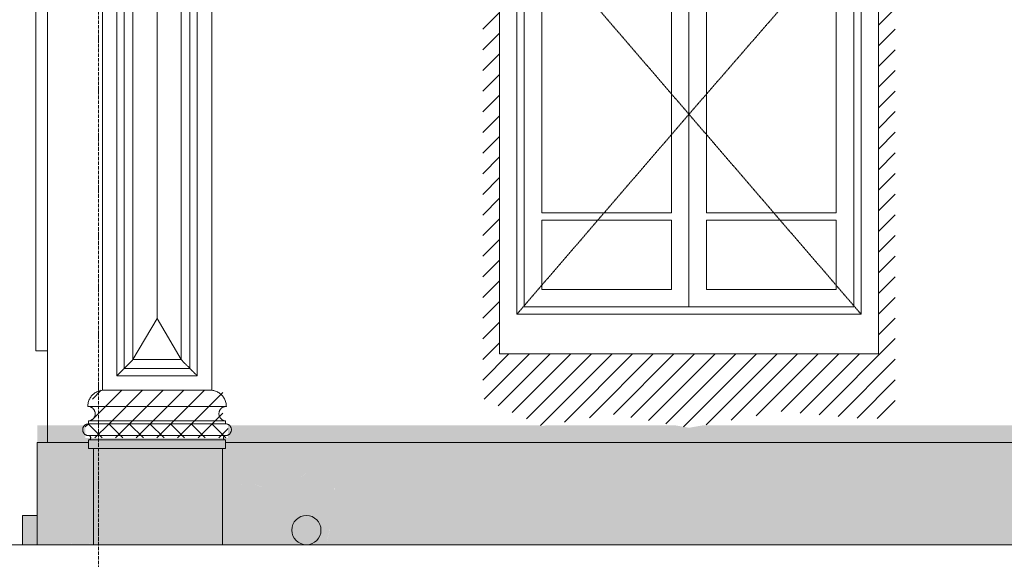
# Model space of a CAD drawing. Header units: millimetres. Extents: x -32191 to 39201, y -1740 to 8822.
# Tile 16 of 35: x 12268 to 15644, y 880 to 2729. Entities that reach past the tile are written whole.
import ezdxf

# ---------------------------------------------------------------- set-up
doc = ezdxf.new("R2010")
doc.units = ezdxf.units.MM
doc.linetypes.add('_Tracejado pequeno', pattern=[2.25, 1.5, -0.75])
doc.linetypes.add('_Traço - ponto', pattern=[16, 12, -2, 0, -2])
for name, color, linetype, lineweight in [('A-DETL', 90, 'Continuous', 18), ('A-DETL-GENF', 92, 'Continuous', 18), ('A-FLOR', 192, 'Continuous', 18), ('A-GENM', 13, 'Continuous', 18), ('A-GLAZ', 151, 'Continuous', 18), ('A-GLAZ-HDLN', 1, '_Tracejado pequeno', 18), ('A-WALL', 113, 'Continuous', 18), ('S-GRID', 1, 'Continuous', 9)]:
    doc.layers.add(name, color=color, linetype=linetype, lineweight=lineweight)
pattern_1 = [(45, (12927.303, 0), (-35.35534, 35.35534), [])]

# ---------------------------------------------------------------- blocks, each defined once
blk = doc.blocks.new('Window_CV - Window_CV - 1 divisão-4329171-ELEVAÇÃO 2 - MAPEAMENTO DE DANOS')
at = {"layer": 'A-GLAZ'}
for p, q in [((-18388.5, 1594), (-18388.5, 3640)), ((-18348.5, 3640), (-18388.5, 3640)), ((-18388.5, 1594), (-18348.5, 1594))]:
    blk.add_line(p, q, dxfattribs=at)
blk = doc.blocks.new('Window_CV - Window_CV - 2 divisões-4329175-ELEVAÇÃO 2 - MAPEAMENTO DE DANOS')
at = {"layer": 'A-GLAZ'}
for p, q in [((-15498.4, 3630), (-16798.4, 3630)), ((-16798.4, 3630), (-16798.4, 1584)), ((-15498.4, 1584), (-15498.4, 3630)), ((-16738.4, 1720), (-16738.4, 3570)), ((-16738.4, 3570), (-15558.4, 3570)), ((-15558.4, 3570), (-15558.4, 1720)), ((-16713.4, 3545), (-16713.4, 1745)), ((-16713.4, 3545), (-15583.4, 3545)), ((-15583.4, 1745), (-15583.4, 3545)), ((-16653.4, 3485), (-16653.4, 3144)), ((-16160.9, 3485), (-16653.4, 3485)), ((-16160.9, 3144), (-16160.9, 3485)), ((-16135.9, 3485), (-16135.9, 3144)), ((-15643.4, 3485), (-16135.9, 3485)), ((-15643.4, 3144), (-15643.4, 3485)), ((-16160.9, 3144), (-16653.4, 3144)), ((-15643.4, 3144), (-16135.9, 3144)), ((-16713.4, 3084), (-15583.4, 3084)), ((-16148.4, 3084), (-16713.4, 3084)), ((-16148.4, 3084), (-16148.4, 1745)), ((-16148.4, 1745), (-16148.4, 3084)), ((-15583.4, 3084), (-16148.4, 3084)), ((-16653.4, 2786.5), (-16653.4, 3024)), ((-16653.4, 3024), (-16208.4, 3024)), ((-16208.4, 3024), (-16208.4, 2786.5)), ((-16088.4, 2786.5), (-16088.4, 3024)), ((-16088.4, 3024), (-15643.4, 3024)), ((-15643.4, 3024), (-15643.4, 2786.5)), ((-16208.4, 2786.5), (-16653.4, 2786.5)), ((-15643.4, 2786.5), (-16088.4, 2786.5)), ((-16653.4, 2761.5), (-16208.4, 2761.5)), ((-16653.4, 2067.5), (-16653.4, 2761.5)), ((-16208.4, 2761.5), (-16208.4, 2067.5)), ((-16088.4, 2067.5), (-16088.4, 2761.5)), ((-16088.4, 2761.5), (-15643.4, 2761.5)), ((-15643.4, 2761.5), (-15643.4, 2067.5)), ((-16208.4, 2067.5), (-16653.4, 2067.5)), ((-15643.4, 2067.5), (-16088.4, 2067.5)), ((-16653.4, 2042.5), (-16653.4, 1805)), ((-16653.4, 2042.5), (-16208.4, 2042.5)), ((-16208.4, 1805), (-16208.4, 2042.5)), ((-16088.4, 2042.5), (-15643.4, 2042.5)), ((-16088.4, 2042.5), (-16088.4, 1805)), ((-15643.4, 1805), (-15643.4, 2042.5)), ((-16653.4, 1805), (-16208.4, 1805)), ((-16088.4, 1805), (-15643.4, 1805)), ((-16713.4, 1745), (-15583.4, 1745)), ((-15558.4, 1720), (-16738.4, 1720)), ((-16798.4, 1584), (-15498.4, 1584))]:
    blk.add_line(p, q, dxfattribs=at)
at = {"layer": 'A-GLAZ-HDLN'}
for p, q in [((-15558.4, 3084), (-16733.2, 3084)), ((-16148.4, 2405), (-16733.2, 3084)), ((-15558.4, 3084), (-16148.4, 2405)), ((-16738.4, 1720), (-16148.4, 2405)), ((-16148.4, 2405), (-15558.4, 1720))]:
    blk.add_line(p, q, dxfattribs=at)
blk = doc.blocks.new('Generic Models 17 - Generic Models 17-3093004-ELEVAÇÃO 2 - MAPEAMENTO DE DANOS')
at = {"layer": 'A-GENM'}
for p, q in [((-18159.9, 4119.1), (-18159.9, 1459.1)), ((-17784.9, 1459.1), (-17784.9, 4119.1)), ((-18109.9, 4069.1), (-18109.9, 1509.1)), ((-17834.9, 1509.1), (-17834.9, 4069.1)), ((-18084.9, 1534.1), (-18084.9, 4044.1)), ((-17859.9, 4044.1), (-17859.9, 1534.1)), ((-18054.9, 1564.1), (-18054.9, 4014.1)), ((-18054.9, 4014.1), (-18054.9, 1564.1)), ((-18054.9, 4014.1), (-18054.9, 1564.1)), ((-17889.9, 4014.1), (-17889.9, 1564.1)), ((-17889.9, 1564.1), (-17889.9, 4014.1)), ((-17889.9, 1564.1), (-17889.9, 4014.1)), ((-17972.4, 1704.7), (-17972.4, 3873.5)), ((-18054.9, 1564.1), (-17972.4, 1704.7)), ((-17972.4, 1704.7), (-17889.9, 1564.1)), ((-17889.9, 1564.1), (-18054.9, 1564.1)), ((-18054.9, 1564.1), (-17889.9, 1564.1)), ((-18054.9, 1564.1), (-17889.9, 1564.1)), ((-17859.9, 1534.1), (-18084.9, 1534.1)), ((-18109.9, 1509.1), (-17834.9, 1509.1)), ((-18159.9, 1459.1), (-17784.9, 1459.1)), ((-17784.9, 1459.1), (-18159.9, 1459.1)), ((-18193.5, 1404.1), (-18210, 1404.1)), ((-17747.4, 1404.1), (-18193.5, 1404.1)), ((-17734.8, 1404.1), (-17747.4, 1404.1)), ((-18207.4, 1344.1), (-18207.4, 1354.1)), ((-18193.5, 1354.1), (-18207.4, 1354.1)), ((-17747.4, 1354.1), (-18193.5, 1354.1)), ((-17737.4, 1354.1), (-17747.4, 1354.1)), ((-17737.4, 1344.1), (-17737.4, 1354.1)), ((-18193.5, 1344.1), (-18207.4, 1344.1)), ((-18193.5, 1344.1), (-18207.4, 1344.1)), ((-17747.4, 1344.1), (-18193.5, 1344.1)), ((-17747.4, 1344.1), (-18193.5, 1344.1)), ((-17737.4, 1344.1), (-17747.4, 1344.1)), ((-17737.4, 1344.1), (-17747.4, 1344.1)), ((-18207.4, 1304.1), (-17737.4, 1304.1)), ((-18207.4, 1280), (-18207.4, 1289.1)), ((-17737.4, 1289.1), (-18207.4, 1289.1)), ((-17737.4, 1280), (-17737.4, 1289.1)), ((-18207.4, 1259.1), (-18207.4, 1280)), ((-17737.4, 1259.1), (-18207.4, 1259.1)), ((-17747.4, 1259.1), (-18189.9, 1259.1)), ((-18189.9, 1259.1), (-18189.9, 930)), ((-17747.4, 930), (-17747.4, 1259.1)), ((-17737.4, 1259.1), (-17737.4, 1280))]:
    blk.add_line(p, q, dxfattribs=at)
for points in [[(-18054.9, 1564.1), (-18057.8, 1561.2), (-18063.5, 1555.5), (-18071.7, 1547.3), (-18079, 1540), (-18083.1, 1535.9), (-18084.9, 1534.1)], [(-17889.9, 1564.1), (-17887, 1561.1), (-17881.3, 1555.5), (-17873.2, 1547.3), (-17865.8, 1540), (-17861.7, 1535.9), (-17859.9, 1534.1)], [(-17747.1, 1401), (-17746.2, 1401.6), (-17744.2, 1402.4), (-17742.2, 1403.1), (-17741.1, 1403.3)]]:
    blk.add_open_spline(points, degree=3, dxfattribs=at)
for points, knots in [([(-18084.9, 1534.1), (-18084.9, 1534.1), (-18085.1, 1533.8), (-18085.8, 1533.1), (-18086.6, 1532.4), (-18087.3, 1531.7), (-18088, 1531), (-18088.7, 1530.2), (-18089.8, 1529.2), (-18090.9, 1528.1), (-18091.9, 1527.1), (-18092.6, 1526.3), (-18093.4, 1525.6), (-18094.2, 1524.8), (-18095, 1524), (-18095.8, 1523.2), (-18096.6, 1522.4), (-18097.4, 1521.6), (-18098.2, 1520.7), (-18099, 1519.9), (-18099.9, 1519.1), (-18100.6, 1518.3), (-18101.4, 1517.5), (-18102.2, 1516.8), (-18102.9, 1516), (-18103.7, 1515.3), (-18104.4, 1514.6), (-18105.2, 1513.7), (-18106.1, 1512.9), (-18106.8, 1512.2), (-18107.5, 1511.5), (-18108.3, 1510.7), (-18109, 1510), (-18109.7, 1509.3), (-18109.9, 1509.1), (-18109.9, 1509.1)], [0, 0, 0, 0, 0.083333, 0.125, 0.166667, 0.208333, 0.229167, 0.25, 0.291667, 0.333333, 0.354167, 0.375, 0.395833, 0.416667, 0.4375, 0.458333, 0.479167, 0.5, 0.520833, 0.541667, 0.5625, 0.583333, 0.604167, 0.625, 0.645833, 0.666667, 0.6875, 0.708333, 0.75, 0.770833, 0.791667, 0.833333, 0.875, 0.916667, 1, 1, 1, 1]), ([(-17859.9, 1534.1), (-17859.9, 1534.1), (-17859.7, 1533.8), (-17859, 1533.1), (-17858.3, 1532.4), (-17857.5, 1531.7), (-17856.8, 1531), (-17856.1, 1530.2), (-17855, 1529.2), (-17853.9, 1528.1), (-17852.9, 1527.1), (-17852.2, 1526.3), (-17851.4, 1525.6), (-17850.6, 1524.8), (-17849.8, 1524), (-17849, 1523.2), (-17848.2, 1522.4), (-17847.4, 1521.6), (-17846.6, 1520.7), (-17845.8, 1519.9), (-17845, 1519.1), (-17844.2, 1518.3), (-17843.4, 1517.5), (-17842.6, 1516.8), (-17841.9, 1516), (-17841.2, 1515.3), (-17840.5, 1514.6), (-17839.6, 1513.7), (-17838.7, 1512.9), (-17838, 1512.2), (-17837.3, 1511.5), (-17836.6, 1510.7), (-17835.8, 1510), (-17835.1, 1509.3), (-17834.9, 1509.1), (-17834.9, 1509.1)], [0, 0, 0, 0, 0.083333, 0.125, 0.166667, 0.208333, 0.229167, 0.25, 0.291667, 0.333333, 0.354167, 0.375, 0.395833, 0.416667, 0.4375, 0.458333, 0.479167, 0.5, 0.520833, 0.541667, 0.5625, 0.583333, 0.604167, 0.625, 0.645833, 0.666667, 0.6875, 0.708333, 0.75, 0.770833, 0.791667, 0.833333, 0.875, 0.916667, 1, 1, 1, 1]), ([(-18193.7, 1443.1), (-18192.7, 1444.1), (-18190, 1446.5), (-18185.3, 1450.1), (-18179.4, 1453.5), (-18171.1, 1457.1), (-18164.4, 1458.6), (-18159.9, 1459.1)], [0.5325936, 0.5325936, 0.5325936, 0.5325936, 0.5833333, 0.6666667, 0.75, 0.8333333, 1, 1, 1, 1]), ([(-17747.1, 1438.6), (-17747.8, 1439.5), (-17750, 1442), (-17754.1, 1446), (-17759.5, 1450.1), (-17765.4, 1453.5), (-17773.7, 1457.1), (-17780.3, 1458.6), (-17784.9, 1459.1)], [0.4585549, 0.4585549, 0.4585549, 0.4585549, 0.5, 0.5833333, 0.6666667, 0.75, 0.8333333, 1, 1, 1, 1]), ([(-18210, 1404.1), (-18210, 1408.6), (-18208.8, 1417.6), (-18204.7, 1428.2), (-18199.9, 1436), (-18196.5, 1440.2), (-18194.3, 1442.5), (-18193.7, 1443.1)], [0, 0, 0, 0, 0.1666667, 0.3333333, 0.4166667, 0.5, 0.5325936, 0.5325936, 0.5325936, 0.5325936]), ([(-17734.8, 1404.1), (-17734.8, 1408.6), (-17736, 1417.6), (-17740.2, 1428.2), (-17744.4, 1435), (-17746.4, 1437.7), (-17747.1, 1438.6)], [0, 0, 0, 0, 0.1666667, 0.3333333, 0.4166667, 0.4585549, 0.4585549, 0.4585549, 0.4585549]), ([(-18193.4, 1398.1), (-18193.9, 1398.5), (-18194.9, 1399.3), (-18196.3, 1400.3), (-18198.2, 1401.3), (-18200.6, 1402.4), (-18202.6, 1403.1), (-18203.7, 1403.3)], [0.7653543, 0.7653543, 0.7653543, 0.7653543, 0.7916667, 0.8125, 0.8333333, 0.875, 0.9166667, 0.9166667, 0.9166667, 0.9166667]), ([(-18193.4, 1360), (-18193.2, 1360.1), (-18192.3, 1360.9), (-18190.7, 1362.5), (-18188.7, 1365.1), (-18186.6, 1368.8), (-18184.8, 1373.9), (-18184.3, 1380.3), (-18185.3, 1385.6), (-18186.9, 1389.6), (-18188.4, 1392.4), (-18190, 1394.6), (-18191.4, 1396.2), (-18192.4, 1397.2), (-18193.1, 1397.8), (-18193.4, 1398.1)], [0.2014857, 0.2014857, 0.2014857, 0.2014857, 0.2083333, 0.25, 0.2916667, 0.3333333, 0.4166667, 0.5, 0.5833333, 0.625, 0.6666667, 0.7083333, 0.7291667, 0.75, 0.7653543, 0.7653543, 0.7653543, 0.7653543]), ([(-17747.5, 1357.2), (-17748.1, 1357.5), (-17749.2, 1358.2), (-17750.6, 1359.3), (-17752.3, 1360.6), (-17754.2, 1362.5), (-17756.1, 1365.1), (-17758.2, 1368.8), (-17760, 1373.9), (-17760.5, 1380.3), (-17759.5, 1385.6), (-17757.9, 1389.6), (-17756.4, 1392.4), (-17754.8, 1394.6), (-17753.4, 1396.2), (-17751.9, 1397.7), (-17750.3, 1399.1), (-17748.6, 1400.2), (-17747.8, 1400.7), (-17747.4, 1400.9)], [0.1378402, 0.1378402, 0.1378402, 0.1378402, 0.1666667, 0.1875, 0.2083333, 0.25, 0.2916667, 0.3333333, 0.4166667, 0.5, 0.5833333, 0.625, 0.6666667, 0.7083333, 0.7291667, 0.75, 0.7916667, 0.8125, 0.8289814, 0.8289814, 0.8289814, 0.8289814]), ([(-18207.4, 1354.1), (-18205.3, 1354.2), (-18202.1, 1354.9), (-18198.2, 1356.6), (-18195.9, 1358), (-18194.3, 1359.2), (-18193.6, 1359.7), (-18193.4, 1360)], [0, 0, 0, 0, 0.0833333, 0.125, 0.1666667, 0.1875, 0.2014857, 0.2014857, 0.2014857, 0.2014857]), ([(-17737.4, 1354.1), (-17739.6, 1354.2), (-17742.7, 1354.9), (-17745.9, 1356.4), (-17747.2, 1357), (-17747.5, 1357.2)], [0, 0, 0, 0, 0.0833333, 0.125, 0.1378402, 0.1378402, 0.1378402, 0.1378402]), ([(-18218.6, 1307.5), (-18218.9, 1307.7), (-18220, 1308.4), (-18221.3, 1309.6), (-18222.5, 1310.9), (-18223.6, 1312.2), (-18224.8, 1314), (-18225.9, 1316.4), (-18227.1, 1319.7), (-18227.6, 1324.1), (-18227.1, 1328.4), (-18225.9, 1331.7), (-18224.8, 1334.1), (-18223.6, 1335.9), (-18222.5, 1337.3), (-18221.3, 1338.5), (-18220, 1339.7), (-18218.9, 1340.4), (-18218.6, 1340.7)], [0.1884718, 0.1884718, 0.1884718, 0.1884718, 0.2083333, 0.25, 0.2708333, 0.2916667, 0.3333333, 0.375, 0.4166667, 0.5, 0.5833333, 0.625, 0.6666667, 0.7083333, 0.7291667, 0.75, 0.7916667, 0.8115282, 0.8115282, 0.8115282, 0.8115282]), ([(-18218.6, 1340.7), (-18218.2, 1340.9), (-18217.4, 1341.4), (-18216.3, 1342), (-18214.7, 1342.7), (-18211.8, 1343.7), (-18209.2, 1344.1), (-18207.4, 1344.1)], [0.8115282, 0.8115282, 0.8115282, 0.8115282, 0.8333333, 0.8541667, 0.875, 0.9166667, 1, 1, 1, 1]), ([(-17729, 1342.2), (-17729.2, 1342.3), (-17730.3, 1342.8), (-17733, 1343.7), (-17735.6, 1344.1), (-17737.4, 1344.1)], [0.8611319, 0.8611319, 0.8611319, 0.8611319, 0.875, 0.9166667, 1, 1, 1, 1]), ([(-17729, 1305.9), (-17728.4, 1306.2), (-17727.5, 1306.6), (-17726.3, 1307.4), (-17724.9, 1308.4), (-17723.6, 1309.6), (-17722.4, 1310.9), (-17721.3, 1312.2), (-17720, 1314), (-17718.9, 1316.4), (-17717.8, 1319.7), (-17717.2, 1324.1), (-17717.8, 1328.4), (-17718.9, 1331.7), (-17720, 1334.1), (-17721.3, 1335.9), (-17722.4, 1337.3), (-17723.6, 1338.5), (-17725.2, 1340), (-17727, 1341.2), (-17728.3, 1341.9), (-17728.8, 1342.1), (-17729, 1342.2)], [0.1388681, 0.1388681, 0.1388681, 0.1388681, 0.1666667, 0.1875, 0.2083333, 0.25, 0.2708333, 0.2916667, 0.3333333, 0.375, 0.4166667, 0.5, 0.5833333, 0.625, 0.6666667, 0.7083333, 0.7291667, 0.75, 0.7916667, 0.8333333, 0.8541667, 0.8611319, 0.8611319, 0.8611319, 0.8611319]), ([(-18207.4, 1304.1), (-18209.2, 1304.1), (-18211.8, 1304.4), (-18215.1, 1305.5), (-18217, 1306.5), (-18218.2, 1307.2), (-18218.6, 1307.5), (-18218.6, 1307.5)], [0, 0, 0, 0, 0.0833333, 0.125, 0.1666667, 0.1875, 0.1884718, 0.1884718, 0.1884718, 0.1884718]), ([(-18199.9, 1295.8), (-18199.9, 1296), (-18199.9, 1296.9), (-18200, 1298.2), (-18200.5, 1299.4), (-18200.9, 1300.3), (-18201.3, 1301), (-18201.8, 1301.5), (-18202.2, 1302), (-18202.8, 1302.5), (-18203.5, 1303), (-18204.1, 1303.3), (-18204.7, 1303.6), (-18205.8, 1303.9), (-18206.8, 1304.1), (-18207.4, 1304.1)], [0.4663427, 0.4663427, 0.4663427, 0.4663427, 0.5, 0.5833333, 0.625, 0.6666667, 0.7083333, 0.7291667, 0.75, 0.7916667, 0.8333333, 0.8541667, 0.875, 0.9166667, 1, 1, 1, 1]), ([(-18207.4, 1289.1), (-18206.8, 1289.1), (-18205.8, 1289.2), (-18204.5, 1289.6), (-18203.8, 1290), (-18203.2, 1290.3), (-18202.7, 1290.7), (-18202.2, 1291.1), (-18201.8, 1291.6), (-18201.3, 1292.1), (-18200.9, 1292.8), (-18200.5, 1293.7), (-18200.1, 1294.7), (-18200, 1295.4), (-18199.9, 1295.8)], [0, 0, 0, 0, 0.0833333, 0.125, 0.1666667, 0.1875, 0.2083333, 0.25, 0.2708333, 0.2916667, 0.3333333, 0.375, 0.4166667, 0.4663427, 0.4663427, 0.4663427, 0.4663427]), ([(-17744.9, 1295.8), (-17744.9, 1296), (-17744.9, 1296.9), (-17744.8, 1298.2), (-17744.4, 1299.4), (-17743.9, 1300.3), (-17743.5, 1301), (-17743, 1301.5), (-17742.6, 1302), (-17742, 1302.5), (-17741.3, 1303), (-17740.7, 1303.3), (-17740.1, 1303.6), (-17739, 1303.9), (-17738.1, 1304.1), (-17737.4, 1304.1)], [0.4663427, 0.4663427, 0.4663427, 0.4663427, 0.5, 0.5833333, 0.625, 0.6666667, 0.7083333, 0.7291667, 0.75, 0.7916667, 0.8333333, 0.8541667, 0.875, 0.9166667, 1, 1, 1, 1]), ([(-17737.4, 1289.1), (-17738.1, 1289.1), (-17739, 1289.2), (-17740.3, 1289.6), (-17741, 1290), (-17741.6, 1290.3), (-17742.1, 1290.7), (-17742.6, 1291.1), (-17743, 1291.6), (-17743.5, 1292.1), (-17743.9, 1292.8), (-17744.4, 1293.7), (-17744.7, 1294.7), (-17744.8, 1295.4), (-17744.9, 1295.8)], [0, 0, 0, 0, 0.0833333, 0.125, 0.1666667, 0.1875, 0.2083333, 0.25, 0.2708333, 0.2916667, 0.3333333, 0.375, 0.4166667, 0.4663427, 0.4663427, 0.4663427, 0.4663427]), ([(-17737.4, 1304.1), (-17735.6, 1304.1), (-17733.1, 1304.4), (-17730.3, 1305.3), (-17729.2, 1305.8), (-17729, 1305.9)], [0, 0, 0, 0, 0.0833333, 0.125, 0.1388681, 0.1388681, 0.1388681, 0.1388681])]:
    blk.add_open_spline(points, degree=3, knots=knots, dxfattribs=at)
blk = doc.blocks.new('Embasamento - Embasamento-4325691-ELEVAÇÃO 2 - MAPEAMENTO DE DANOS')
at = {"layer": 'A-GENM'}
for p, q in [((-18383.5, 1280), (-18207.4, 1280)), ((-18383.5, 931.1), (-18383.5, 1280)), ((-17737.4, 1280), (-13978.5, 1280)), ((-18383.5, 1030), (-18433.5, 1030)), ((-18433.5, 1030), (-18433.5, 930)), ((-18383.5, 930), (-18383.5, 930.9))]:
    blk.add_line(p, q, dxfattribs=at)

msp = doc.modelspace()

# ---------------------------------------------------------------- hatches: boundary and pattern name
at = {"layer": 'A-DETL-GENF'}
h = msp.add_hatch(dxfattribs=at)
h.set_pattern_fill('FP_9', color=231, style=0, pattern_type=2)
h.set_pattern_definition(pattern_1)
h.paths.add_polyline_path([(25398, 1326.7), (25713.1, 1382.3), (25988, 1358.3), (26105.3, 1358.3), (26105.2, 3987.2), (26071.3, 3953.3), (26071.3, 3918.3), (26048, 3894.9), (26048, 1580.1), (24748, 1580.1), (24748, 3898.6), (24728.3, 3918.3), (24728.3, 3953.3), (24690.6, 3977.4), (24690.6, 1426.8), (24893, 1332.4), (25129.3, 1374.1), (25378.7, 1330.1)], flags=0)
h.paths.add_polyline_path([(22633.1, 1326.7), (22948.2, 1382.3), (23223.1, 1358.3), (23340.5, 1358.3), (23340.5, 3987.3), (23306.5, 3953.3), (23306.5, 3918.3), (23283.1, 3894.9), (23283.1, 1580.1), (21983.1, 1580.1), (21983.1, 3898.6), (21963.4, 3918.3), (21963.4, 3953.3), (21925.7, 3977.4), (21925.7, 1426.8), (22128.1, 1332.4), (22364.5, 1374.1), (22560.5, 1339.5)], flags=0)
h.paths.add_polyline_path([(19863, 1326.7), (20178.1, 1382.3), (20453, 1358.3), (20570.3, 1358.3), (20570.3, 3987.3), (20536.3, 3953.3), (20536.3, 3918.3), (20513, 3894.9), (20513, 1580.1), (19213, 1580.1), (19213, 3898.6), (19193.3, 3918.3), (19193, 3953.5), (19155.6, 3977.4), (19155.6, 1426.8), (19358, 1332.4), (19594.3, 1374.1), (19858, 1327.6)], flags=0)
h.paths.add_polyline_path([(14563.1, 1330.7), (14878.2, 1386.3), (15153.1, 1362.2), (15270.5, 1362.2), (15270.5, 3991.2), (15236.5, 3957.2), (15236.5, 3922.2), (15213.1, 3898.8), (15213.1, 1584), (13913.1, 1584), (13913.1, 3902.5), (13893.4, 3922.2), (13893.1, 3957.4), (13855.7, 3981.7), (13855.7, 1430.8), (14058.1, 1336.4), (14294.4, 1378.1), (14512.9, 1339.5)], flags=0)
h.paths.add_polyline_path([(25503, 1470), (25454.6, 1470.4), (25407.2, 1471.6), (25361.7, 1473.6), (25343.7, 1503.2), (25343.7, 1545.2), (25361.7, 1546.4), (25407.2, 1548.4), (25454.6, 1549.6), (25503, 1550), (25551.3, 1549.6), (25598.7, 1548.4), (25644.2, 1546.4), (25686.8, 1543.7), (25725.6, 1540.2), (25759.9, 1536.2), (25789, 1531.6), (25812.2, 1526.6), (25812.2, 1521.3), (25789, 1521.3), (25789, 1522), (25771, 1518), (25785.9, 1493.4), (25759.9, 1493.4), (25759.9, 1488.4), (25725.6, 1488.4), (25725.6, 1479.8), (25686.8, 1476.3), (25644.2, 1473.6), (25598.7, 1471.6), (25551.3, 1470.4)], flags=0)
h = msp.add_hatch(dxfattribs=at)
h.set_pattern_fill('FP_9', color=171, style=0, pattern_type=2)
h.set_pattern_definition(pattern_1)
h.paths.add_polyline_path([(12684.2, 1344.1), (12964.1, 1344.1), (12964.1, 1459.1), (12518, 1459.1), (12518, 1344.1), (12589, 1344.1)], flags=0)
h = msp.add_hatch(color=254, dxfattribs=at)
h.paths.add_polyline_path([(21773.5, 930), (27641.4, 930), (27641.4, 1259.1), (27588, 1259.1), (27588, 1280), (27553, 1280), (27553, 1339.5), (27361.3, 1339.5), (27403.3, 1304.9), (27402.4, 1304.7), (27402.3, 1300), (27401.4, 1300), (27401.6, 1289.1), (27403.3, 1289.1), (27403.3, 1280), (27398.9, 1280), (27398.9, 1238.4), (27403.3, 1238.4), (27403.3, 1024.9), (27243.3, 1024.9), (27243.3, 1304.9), (27184.2, 1294.6), (27184.2, 1339.5), (25470.5, 1339.5), (25398, 1326.7), (25325.4, 1339.5), (24933.2, 1339.5), (24893, 1332.4), (24877.7, 1339.5), (22705.6, 1339.5), (22633.1, 1326.7), (22560.5, 1339.5), (22168.4, 1339.5), (22128.1, 1332.4), (22112.9, 1339.5), (19935.5, 1339.5), (19863, 1326.7), (19787.4, 1339.5), (19398.2, 1339.5), (19358, 1332.4), (19342.7, 1339.5), (17933, 1339.5), (17933, 1030), (16734.3, 1030), (16734.3, 1339.5), (14613.2, 1339.5), (14563.1, 1330.7), (14512.9, 1339.5), (14076, 1339.5), (14058.1, 1336.4), (14051.3, 1339.5), (12982.4, 1339.5), (12982.4, 1295.8), (12493, 1295.8), (12493, 1339.5), (12328, 1339.5), (12328, 930), (12398.6, 930), (12398.6, 931.6), (12521.6, 934.3), (12521.6, 930), (13093, 930), (13051.9, 1002.1), (13037.5, 1030), (13029.3, 1048.2), (13022.4, 1069.4), (13019.1, 1084.6), (13017.7, 1101.2), (13019.1, 1116.3), (13023.1, 1127.7), (13030.2, 1135.9), (13039.7, 1140.4), (13050.7, 1141.7), (13062.1, 1140.7), (13072.9, 1137.8), (13103.3, 1126), (13115.2, 1123.8), (13129.3, 1123.8), (13146.3, 1126.9), (13165.7, 1132.9), (13186.3, 1140.9), (13206.8, 1150.1), (13225.9, 1159.6), (13255.9, 1176.7), (13276.1, 1188.4), (13284.6, 1191.8), (13292.4, 1193.1), (13302.6, 1191.7), (13311.3, 1188.4), (13319.8, 1182.9), (13328.7, 1173.8), (13337.1, 1159.6), (13342.5, 1144.8), (13346.4, 1124.1), (13347.6, 1098.3), (13345.9, 1066.7), (13340.8, 1028.6), (13330.4, 977.6), (13318.6, 930), (13973.1, 930), (13973.1, 933.4), (14013.1, 960.1), (16647.3, 1007.1), (16359.4, 930), (18108, 930), (18090.6, 973.4), (18081.6, 973.4), (18081.6, 954.2), (18079.6, 954.2), (18079.6, 1010.7), (18081.6, 1010), (18079.6, 1040.7), (18083.5, 1066.1), (18091.9, 1086.9), (18103.6, 1103.9), (18117.4, 1117.8), (18132.1, 1129.3), (18170, 1156.4), (18189, 1170.1), (18197.8, 1175.5), (18206.7, 1180), (18216.1, 1183.5), (18226.3, 1185.9), (18239.7, 1187.1), (18248.1, 1186.9), (18258.9, 1185.1), (18269, 1181.6), (18278.8, 1175.5), (18286, 1169.1), (18292.9, 1160.5), (18300.2, 1148.2), (18307.7, 1132.3), (18309, 1129.1), (18313.9, 1114.7), (18316.3, 1105.8), (18318.3, 1093.2), (18318.8, 1080), (18317.4, 1065.8), (18313.9, 1050.5), (18307.7, 1034.1), (18297.8, 1016.4), (18283.6, 997.3), (18260.6, 973.4), (18238.8, 954.2), (18206.6, 930), (21588, 930), (21563.2, 944.6), (21563.2, 936.7), (21536.4, 936.7), (21536.4, 944.6), (21545.3, 944.6), (21545.3, 961.2), (21533.2, 979.2), (21526, 997.9), (21522.5, 1016.7), (21521.7, 1034.8), (21522.8, 1051.7), (21525.3, 1067.1), (21529.1, 1081.2), (21536.4, 1097.9), (21540.5, 1105.5), (21548, 1116), (21556.6, 1125.4), (21566.2, 1133.8), (21576.7, 1141.3), (21588, 1147.8), (21600, 1153.4), (21612.4, 1158), (21625.2, 1161.7), (21638.3, 1164.5), (21651.4, 1166.2), (21664.7, 1166.9), (21680.2, 1166.2), (21693.1, 1164.5), (21704.5, 1161.9), (21717.7, 1157.7), (21730.4, 1152.3), (21742.4, 1146), (21753.4, 1139), (21765.2, 1129.6), (21770.5, 1124.5), (21776.5, 1116.8), (21780.9, 1108.3), (21784, 1098.5), (21786.1, 1086.8), (21787.2, 1073.2), (21787.9, 1041.9), (21787.9, 1025.3), (21786.8, 1007.6), (21782.7, 987.1), (21773.5, 961.8), (21757.2, 930), (21762, 930)], flags=0)
h.paths.add_polyline_path([(12398.6, 932.1), (12398.6, 932.7), (12521.6, 935.5), (12521.6, 934.4), (12504.4, 934)], flags=0)
h.paths.add_polyline_path([(13921.6, 966.2), (13921.6, 966.9), (13973.1, 968), (13973.1, 967.3)], flags=0)
h = msp.add_hatch(dxfattribs=at)
h.set_pattern_fill('FP_11', color=231, style=0, pattern_type=2)
h.set_pattern_definition([(45, (12927.303, 0), (-35.3553, 35.3553), []), (135, (12927.303, 0), (-35.3553, -35.3553), [])])
h.paths.add_polyline_path([(12493, 1295.8), (12982.4, 1295.8), (12982.4, 1344.1), (12493, 1344.1), (12493, 1299)], flags=0)
h = msp.add_hatch(color=21, dxfattribs=at)
h.paths.add_polyline_path([(18171.2, 930), (18206.6, 930), (18239, 954.4), (18267.4, 980), (18283.6, 997.3), (18297.8, 1016.4), (18307.7, 1034.1), (18313.9, 1050.5), (18317.4, 1065.8), (18318.8, 1080), (18318.2, 1094.3), (18316.3, 1105.8), (18313.1, 1117.7), (18307.7, 1132.3), (18300.2, 1148.2), (18298.9, 1150.7), (18290.3, 1163.7), (18283.6, 1171.2), (18278, 1176.2), (18269, 1181.6), (18258.9, 1185.1), (18248.1, 1186.9), (18237.1, 1187.1), (18226.3, 1185.9), (18216.1, 1183.5), (18206.7, 1180), (18197.8, 1175.5), (18189, 1170.1), (18170, 1156.4), (18145.9, 1139), (18132.1, 1129.3), (18114.8, 1115.2), (18103.6, 1103.9), (18091.9, 1086.9), (18083.5, 1066.1), (18079.6, 1040.7), (18081.6, 1010), (18090.6, 973.4), (18108, 930), (18158.3, 930)], flags=0)
h.paths.add_polyline_path([(18171.2, 930), (18158.3, 931.7), (18146.2, 936.7), (18135.9, 944.6), (18127.9, 955), (18122.7, 969.2), (18121.2, 980), (18122.9, 992.9), (18128.8, 1006.2), (18135.9, 1015.4), (18146.2, 1023.3), (18158.9, 1028.4), (18171.2, 1030), (18184.2, 1028.3), (18196.2, 1023.3), (18206.6, 1015.4), (18214.5, 1005), (18219.7, 991.9), (18221, 978.2), (18218.7, 965.1), (18213.9, 954.2), (18206.5, 944.6), (18196.2, 936.7), (18184.2, 931.7)], flags=0)
h.paths.add_polyline_path([(21667.8, 930), (21654.9, 931.7), (21642.8, 936.7), (21632.5, 944.6), (21624.5, 955), (21619.5, 967.1), (21617.8, 980), (21619.5, 992.9), (21625.2, 1005.9), (21632.5, 1015.4), (21642.8, 1023.3), (21654.9, 1028.3), (21667.8, 1030), (21680.8, 1028.3), (21692.8, 1023.3), (21703.2, 1015.4), (21711.1, 1005), (21716.4, 991), (21717.8, 980), (21716.1, 967.1), (21711.1, 955), (21703.2, 944.6), (21692.8, 936.7), (21680.8, 931.7)], flags=0)
h.paths.add_polyline_path([(21588, 930), (21757.2, 930), (21773.5, 961.8), (21783.4, 990.3), (21786.8, 1007.6), (21787.9, 1030), (21787.7, 1058), (21787.2, 1073.2), (21786.1, 1086.8), (21784, 1098.5), (21780.9, 1108.3), (21776.5, 1116.8), (21770.5, 1124.5), (21762.9, 1131.8), (21753.4, 1139), (21742.4, 1146), (21726.7, 1153.9), (21717.7, 1157.7), (21704.5, 1161.9), (21691.3, 1164.8), (21678, 1166.5), (21664.7, 1166.9), (21651.4, 1166.2), (21638.3, 1164.5), (21625.2, 1161.7), (21612.4, 1158), (21600, 1153.4), (21588, 1147.8), (21576.7, 1141.3), (21566.2, 1133.8), (21555.4, 1124.1), (21547.9, 1115.8), (21540.5, 1105.5), (21534.2, 1093.9), (21529.1, 1081.2), (21525.3, 1067.1), (21522.8, 1051.7), (21521.9, 1030), (21522.8, 1015), (21526, 997.9), (21533.2, 979.2), (21545.3, 961.2), (21563.2, 944.6), (21588, 930)], flags=0)
h.paths.add_polyline_path([(13251.2, 930), (13238.3, 931.7), (13226.2, 936.7), (13215, 945.8), (13207.7, 955.6), (13202.9, 967.1), (13201.2, 980), (13202.9, 992.9), (13207.9, 1005), (13215.9, 1015.4), (13226.2, 1023.3), (13238.3, 1028.3), (13251.2, 1030), (13264.2, 1028.3), (13276.2, 1023.3), (13286.6, 1015.4), (13294.5, 1005), (13299.7, 991.9), (13301.2, 980), (13299.5, 967.1), (13294.5, 955), (13286.6, 944.6), (13276.2, 936.7), (13264.2, 931.7)], flags=0)
h.paths.add_polyline_path([(13289.2, 930), (13318.6, 930), (13333.5, 991.9), (13340.9, 1030), (13345.9, 1066.7), (13347.6, 1098.3), (13345.9, 1126.7), (13342.5, 1144.8), (13336.5, 1161.2), (13328.7, 1173.8), (13319.2, 1183.3), (13310.4, 1189), (13301.1, 1192.3), (13292.4, 1193.1), (13284.3, 1191.7), (13276.1, 1188.4), (13255.9, 1176.7), (13242.5, 1168.7), (13225.9, 1159.6), (13206.8, 1150.1), (13186.3, 1140.9), (13160.1, 1131.2), (13146.3, 1126.9), (13129.3, 1123.8), (13114.8, 1123.8), (13100.5, 1126.9), (13092.8, 1129.6), (13072.9, 1137.8), (13062.1, 1140.7), (13050.7, 1141.7), (13039.7, 1140.4), (13029.3, 1134.9), (13023, 1127.5), (13019, 1115.9), (13017.7, 1101.2), (13019.1, 1084.6), (13023, 1066.8), (13029.3, 1048.2), (13038.7, 1027.3), (13051.9, 1002.1), (13093, 930), (13286.6, 930)], flags=0)
h = msp.add_hatch(dxfattribs=at)
h.set_pattern_fill('FP_10', color=96, style=0, pattern_type=2)
h.set_pattern_definition([(270, (12927.3, 127), (127, 8e-15), [15.875, -111.125]), (0, (12927.3, 127), (0, 127), [15.875, -111.125]), (270, (13054.3, 127), (127, 8e-15), [15.875, -111.125]), (180, (13054.3, 127), (-2e-14, -127), [15.875, -111.125]), (270, (12990.8, 63.5), (127, 8e-15), [15.875, -111.125]), (180, (12990.8, 63.5), (-2e-14, -127), [15.875, -111.125]), (90, (12990.8, 63.5), (-127, 8e-15), [15.875, -111.125]), (0, (12990.8, 63.5), (0, 127), [15.875, -111.125]), (90, (12927.3, 0), (-127, 8e-15), [15.875, -111.125]), (0, (12927.3, 0), (0, 127), [15.875, -111.125]), (90, (13054.3, 0), (-127, 8e-15), [15.875, -111.125]), (180, (13054.3, 0), (-2e-14, -127), [15.875, -111.125])])
h.paths.add_polyline_path([(13973.1, 930), (16359.4, 930), (16647.3, 1007.1), (14013.1, 960.1), (13973.1, 933.4)], flags=0)
h.paths.add_polyline_path([(12278, 930), (12328, 930), (12328, 1030), (12278, 1030)], flags=0)
h.paths.add_polyline_path([(12398.6, 930), (12521.6, 930), (12521.6, 934.3), (12398.6, 931.6), (12398.6, 931.3)], flags=0)
h.paths.add_polyline_path([(12398.6, 932.1), (12521.6, 934.4), (12521.6, 935.5), (12398.6, 932.7)], flags=0)
h.paths.add_polyline_path([(21563.2, 936.7), (21563.1, 944.6), (21545.3, 961.2), (21545.3, 944.6), (21536.4, 944.6), (21536.4, 936.7)], flags=0)
h.paths.add_polyline_path([(18079.6, 954.2), (18081.6, 954.2), (18081.6, 973.4), (18090.6, 973.4), (18081.6, 1010), (18079.6, 1010.7)], flags=0)
h.paths.add_polyline_path([(13921.6, 966.2), (13973.1, 967.3), (13973.1, 968), (13921.6, 966.9)], flags=0)
msp.add_hatch(color=1, dxfattribs=at).paths.add_polyline_path([(13251.2, 930), (13264.2, 931.7), (13276.2, 936.7), (13286.6, 944.6), (13294.5, 955), (13299.5, 967.1), (13301.2, 980), (13299.5, 992.9), (13294.5, 1005), (13286.6, 1015.4), (13276.2, 1023.3), (13264.2, 1028.3), (13251.2, 1030), (13238.3, 1028.3), (13226.2, 1023.3), (13215.9, 1015.4), (13207.9, 1005), (13202.8, 991.9), (13201.2, 980), (13202.9, 967.1), (13207.9, 955), (13215.9, 944.6), (13226.2, 936.7), (13238.3, 931.7)], flags=0)

# ---------------------------------------------------------------- linework, layer by layer
at = {"layer": 'A-DETL'}
for start, end in [(360, 180), (180, 0)]:
    msp.add_arc((13251.2, 980), 50, start, end, dxfattribs=at)
at = {"layer": 'A-FLOR'}
msp.add_line((10625.9, 930), (27653, 930), dxfattribs=at)
at = {"layer": 'A-WALL'}
msp.add_line((12363, 4477.7), (12363, 1280), dxfattribs=at)
at = {"layer": 'S-GRID', "linetype": '_Traço - ponto'}
msp.add_line((12538, -1519.9), (12538, 8321.9), dxfattribs=at)

# ---------------------------------------------------------------- block references
at = {"layer": 'A-GENM'}
for name in ['Generic Models 17 - Generic Models 17-3093004-ELEVAÇÃO 2 - MAPEAMENTO DE DANOS', 'Embasamento - Embasamento-4325691-ELEVAÇÃO 2 - MAPEAMENTO DE DANOS']:
    msp.add_blockref(name, (30711.4, 0), dxfattribs=at)
at = {"layer": 'A-GLAZ'}
for name in ['Window_CV - Window_CV - 1 divisão-4329171-ELEVAÇÃO 2 - MAPEAMENTO DE DANOS', 'Window_CV - Window_CV - 2 divisões-4329175-ELEVAÇÃO 2 - MAPEAMENTO DE DANOS']:
    msp.add_blockref(name, (30711.4, 0), dxfattribs=at)

doc.saveas('drawing.dxf')
